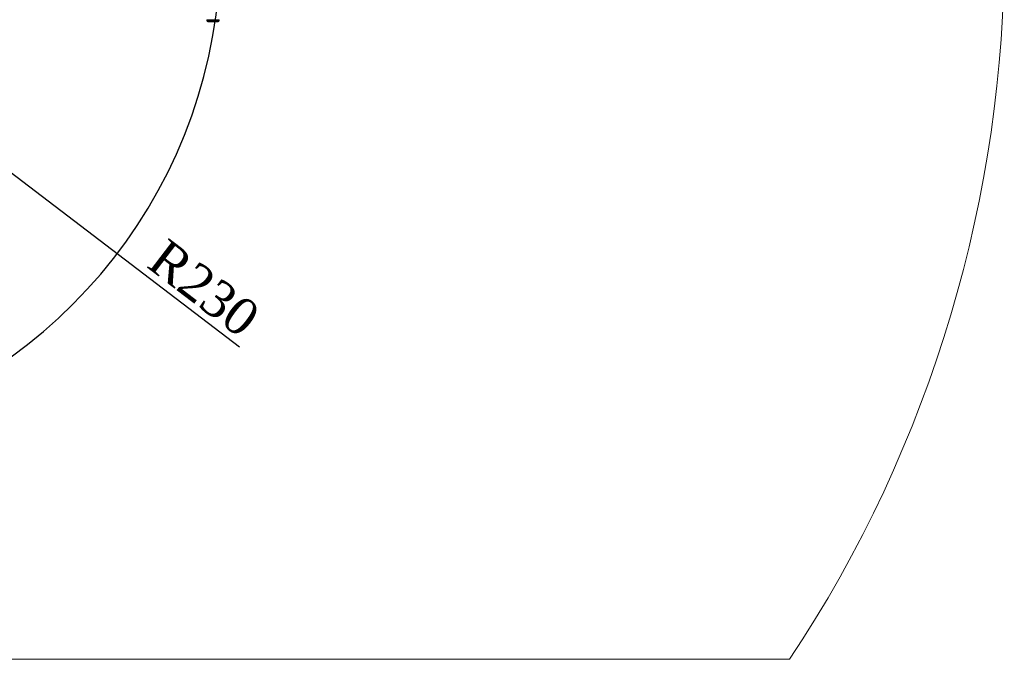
# Model space of a CAD drawing. Header units: millimetres. Extents: x 739 to 2359, y 424 to 1114.
# Tile 13 of 64: x 1825 to 1919, y 612 to 673. Entities that reach past the tile are written whole.
import ezdxf

# ---------------------------------------------------------------- set-up
doc = ezdxf.new("R2010")
doc.units = ezdxf.units.MM
doc.header["$PDSIZE"] = -1
doc.styles.get("Standard").update_dxf_attribs({"font": 'times.ttf'})
doc.dimstyles.new('ISO-25', dxfattribs={"dimtxt": 3.5, "dimasz": 2.5, "dimexe": 1.25, "dimexo": 0.625, "dimtad": 1, "dimdec": 0, "dimlfac": 8, "dimtxsty": 'Standard', "dimcen": 2.5, "dimadec": 0, "dimazin": 0, "dimtfac": 1, "dimtmove": 0, "dimatfit": 3, "dimfxl": 1, "dimarcsym": 0})

# ---------------------------------------------------------------- blocks, each defined once
blk = doc.blocks.new('*D97')
at = {"color": 0, "lineweight": -2}
for start, end in [(282.21408, 357.14692), (192.85308, 267.86503)]:
    blk.add_arc((1795.564, 679.901), 48.202, start, end, dxfattribs=at)
at = {"color": 0}
for points in [[(1844.106, 677.492), (1843.307, 677.512), (1843.766, 679.901)], [(1748.962, 669.258), (1748.178, 669.099), (1748.094, 671.531)]]:
    blk.add_solid(points, dxfattribs=at)
at = {"layer": 'Defpoints', "color": 0}
for p in [(1780.031, 679.901), (1795.564, 679.901), (1875.222, 679.901), (1687.986, 660.932), (1776.472, 635.641)]:
    blk.add_point(p, dxfattribs=at)
at = {"color": 0, "lineweight": 5, "insert": (1795.292, 633.668), "char_height": 3.5, "attachment_point": 1}
blk.add_mtext('170%%d', dxfattribs=at)
blk = doc.blocks.new('*D175')
at = {"color": 0, "lineweight": -2}
for p, q in [((1795.564, 679.901), (1818.401, 662.469)), ((1845.546, 641.747), (1820.388, 660.952))]:
    blk.add_line(p, q, dxfattribs=at)
at = {"color": 0}
blk.add_solid([(1820.641, 661.283), (1820.135, 660.621), (1818.401, 662.469)], dxfattribs=at)
at = {"layer": 'Defpoints', "color": 0}
for p in [(1795.564, 679.901), (1818.401, 662.469)]:
    blk.add_point(p, dxfattribs=at)
at = {"color": 0, "insert": (1842.166, 647.354), "char_height": 3.5, "attachment_point": 5, "rotation": 322.64347}
blk.add_mtext('R230', dxfattribs=at)

msp = doc.modelspace()

# ---------------------------------------------------------------- linework, layer by layer
at = {"color": 7, "linetype": 'Continuous', "lineweight": 5}
for p, q in [((1842.433089, 673.003057), (1842.434895, 672.899567)), ((1843.527867, 672.801312), (1842.53488, 672.801312)), ((1843.627852, 672.899567), (1843.629659, 673.003057))]:
    msp.add_line(p, q, dxfattribs=at)
at = {"color": 8, "linetype": 'Continuous', "lineweight": 5}
for p, q in [((1843.629659, 673.003057), (1842.433089, 673.003057)), ((1842.434895, 672.899567), (1843.627852, 672.899567))]:
    msp.add_line(p, q, dxfattribs=at)
at = {"lineweight": 5}
msp.add_line((1693.069954, 611.932754), (1898.058386, 611.932754), dxfattribs=at)
msp.add_arc((1795.56417, 679.901312), 122.982882, 326.44983908, 33.65508855, dxfattribs=at)
at = {"color": 7, "linetype": 'Continuous', "lineweight": 5}
for centre, start, end in [((1842.53488, 672.901312), 181, 270), ((1843.527867, 672.901312), 270, 359)]:
    msp.add_arc(centre, 0.1, start, end, dxfattribs=at)

# ---------------------------------------------------------------- dimensions: what is measured, and where the dimension line sits
at = {"color": 3, "lineweight": 5}
dim = msp.add_angular_dim_2l(base=(1776.472317, 635.641421), line1=((1687.985622, 660.932311), (1795.56417, 679.901312)), line2=((1780.031374, 679.901312), (1875.221802, 679.901312)), dimstyle='ISO-25', override={"dimasz": 2.4, "dimexe": 1, "dimexo": 0, "dimgap": 1.524, "dimtih": 1, "dimtoh": 1, "dimlfac": 2.5, "dimzin": 0, "dimpost": '<>', "dimtdec": 3, "dimtvp": 0.1, "dimtzin": 0}, dxfattribs=at)
dim.commit()
dim.dimension.update_dxf_attribs({"geometry": '*D97', "text_midpoint": (1799.765255, 631.882694), "dimtype": 162})
dim = msp.add_radius_dim(center=(1795.56417, 679.901312), mpoint=(1818.400555, 662.469016), dimstyle='ISO-25')
dim.commit()
dim.dimension.update_dxf_attribs({"geometry": '*D175', "text_midpoint": (1840.706456, 645.441669), "dimtype": 164})

doc.saveas('drawing.dxf')
